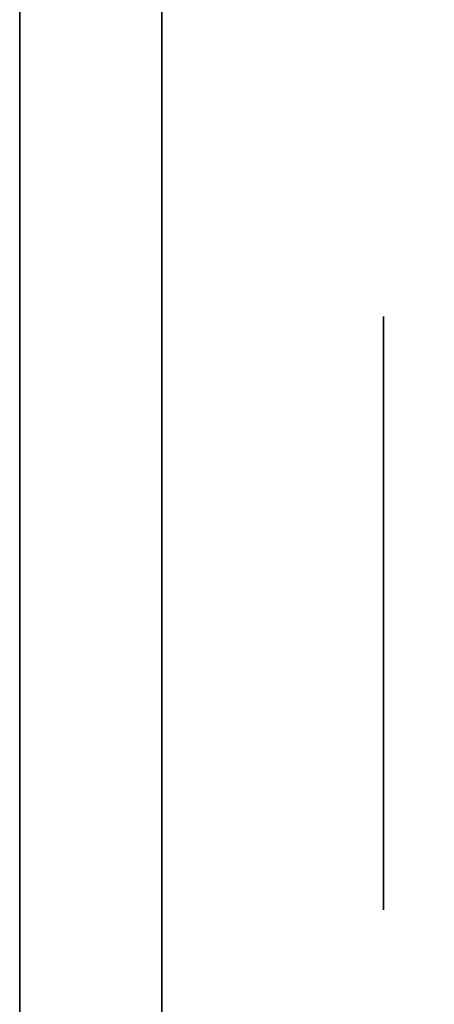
# Model space of a CAD drawing. Extents: x 248.8 to 273, y 2872.5 to 2876.7.
# Tile 230 of 256: x 270.8625 to 270.8812, y 2874.667 to 2874.7114. Entities that reach past the tile are written whole.
import ezdxf

# ---------------------------------------------------------------- set-up
doc = ezdxf.new("R2010")
doc.units = 0
doc.header["$LTSCALE"] = 150
doc.header["$MEASUREMENT"] = 0
doc.layers.add('3DFACE_BOLT', color=7, linetype='CONTINUOUS')
doc.layers.add('3DFACE_SHAPE', color=7, linetype='CONTINUOUS')

msp = doc.modelspace()

# ---------------------------------------------------------------- linework, layer by layer
at = {"layer": '3DFACE_BOLT', "color": 1}
for points, invisible_edges in [([(270.878887, 2874.698041, -0.065), (270.878887, 2874.691354, -0.076583), (270.868887, 2874.698041, -0.065)], 14), ([(270.868887, 2874.698041, -0.065), (270.878887, 2874.691354, -0.076583), (270.868887, 2874.691354, -0.076583)], 3), ([(270.878887, 2874.691354, -0.053417), (270.878887, 2874.698041, -0.065), (270.868887, 2874.691354, -0.053417)], 14), ([(270.868887, 2874.691354, -0.053417), (270.878887, 2874.698041, -0.065), (270.868887, 2874.698041, -0.065)], 3), ([(270.868887, 2874.698041, -0.065), (270.868887, 2874.691354, -0.076583), (270.868887, 2874.691354, -0.053417)], 2), ([(270.878887, 2874.698041, -0.135), (270.878887, 2874.691354, -0.146583), (270.868887, 2874.698041, -0.135)], 14), ([(270.868887, 2874.698041, -0.135), (270.878887, 2874.691354, -0.146583), (270.868887, 2874.691354, -0.146583)], 3), ([(270.878887, 2874.691354, -0.123417), (270.878887, 2874.698041, -0.135), (270.868887, 2874.691354, -0.123417)], 14), ([(270.868887, 2874.691354, -0.123417), (270.878887, 2874.698041, -0.135), (270.868887, 2874.698041, -0.135)], 3), ([(270.868887, 2874.698041, -0.135), (270.868887, 2874.691354, -0.146583), (270.868887, 2874.691354, -0.123417)], 2), ([(270.878887, 2874.698041, -0.065), (270.878887, 2874.691354, -0.053417), (270.878887, 2874.691354, -0.076583)], 2), ([(270.878887, 2874.698041, -0.135), (270.878887, 2874.691354, -0.123417), (270.878887, 2874.691354, -0.146583)], 2), ([(270.868887, 2874.692666, -0.065), (270.868887, 2874.692275, -0.067472), (270.818887, 2874.692666, -0.065)], 14), ([(270.818887, 2874.692666, -0.065), (270.868887, 2874.692275, -0.067472), (270.818887, 2874.692275, -0.067472)], 3), ([(270.818887, 2874.692275, -0.062528), (270.868887, 2874.692666, -0.065), (270.818887, 2874.692666, -0.065)], 3), ([(270.868887, 2874.692666, -0.135), (270.868887, 2874.692275, -0.137472), (270.818887, 2874.692666, -0.135)], 14), ([(270.818887, 2874.692666, -0.135), (270.868887, 2874.692275, -0.137472), (270.818887, 2874.692275, -0.137472)], 3), ([(270.818887, 2874.692275, -0.132528), (270.868887, 2874.692666, -0.135), (270.818887, 2874.692666, -0.135)], 3), ([(270.868887, 2874.692275, -0.062528), (270.868887, 2874.692666, -0.065), (270.818887, 2874.692275, -0.062528)], 14), ([(270.868887, 2874.692275, -0.132528), (270.868887, 2874.692666, -0.135), (270.818887, 2874.692275, -0.132528)], 14), ([(270.868887, 2874.692666, -0.065), (270.868887, 2874.692275, -0.062528), (270.868887, 2874.692275, -0.067472)], 2), ([(270.868887, 2874.692666, -0.135), (270.868887, 2874.692275, -0.132528), (270.868887, 2874.692275, -0.137472)], 2), ([(270.868887, 2874.692275, -0.067472), (270.868887, 2874.691139, -0.069702), (270.818887, 2874.692275, -0.067472)], 14), ([(270.818887, 2874.692275, -0.067472), (270.868887, 2874.691139, -0.069702), (270.818887, 2874.691139, -0.069702)], 3), ([(270.868887, 2874.691139, -0.060298), (270.868887, 2874.692275, -0.062528), (270.818887, 2874.691139, -0.060298)], 14), ([(270.818887, 2874.691139, -0.060298), (270.868887, 2874.692275, -0.062528), (270.818887, 2874.692275, -0.062528)], 3), ([(270.868887, 2874.692275, -0.137472), (270.868887, 2874.691139, -0.139702), (270.818887, 2874.692275, -0.137472)], 14), ([(270.818887, 2874.692275, -0.137472), (270.868887, 2874.691139, -0.139702), (270.818887, 2874.691139, -0.139702)], 3), ([(270.868887, 2874.691139, -0.130298), (270.868887, 2874.692275, -0.132528), (270.818887, 2874.691139, -0.130298)], 14), ([(270.818887, 2874.691139, -0.130298), (270.868887, 2874.692275, -0.132528), (270.818887, 2874.692275, -0.132528)], 3), ([(270.868887, 2874.692275, -0.062528), (270.868887, 2874.691139, -0.060298), (270.868887, 2874.692275, -0.067472)], 14), ([(270.868887, 2874.692275, -0.067472), (270.868887, 2874.691139, -0.060298), (270.868887, 2874.691139, -0.069702)], 3), ([(270.868887, 2874.692275, -0.132528), (270.868887, 2874.691139, -0.130298), (270.868887, 2874.692275, -0.137472)], 14), ([(270.868887, 2874.692275, -0.137472), (270.868887, 2874.691139, -0.130298), (270.868887, 2874.691139, -0.139702)], 3), ([(270.868887, 2874.691139, -0.069702), (270.868887, 2874.689369, -0.071472), (270.818887, 2874.691139, -0.069702)], 14), ([(270.818887, 2874.691139, -0.069702), (270.868887, 2874.689369, -0.071472), (270.818887, 2874.689369, -0.071472)], 3), ([(270.868887, 2874.689369, -0.058528), (270.868887, 2874.691139, -0.060298), (270.818887, 2874.689369, -0.058528)], 14), ([(270.818887, 2874.689369, -0.058528), (270.868887, 2874.691139, -0.060298), (270.818887, 2874.691139, -0.060298)], 3), ([(270.868887, 2874.691139, -0.139702), (270.868887, 2874.689369, -0.141472), (270.818887, 2874.691139, -0.139702)], 14), ([(270.818887, 2874.691139, -0.139702), (270.868887, 2874.689369, -0.141472), (270.818887, 2874.689369, -0.141472)], 3), ([(270.868887, 2874.689369, -0.128528), (270.868887, 2874.691139, -0.130298), (270.818887, 2874.689369, -0.128528)], 14), ([(270.818887, 2874.689369, -0.128528), (270.868887, 2874.691139, -0.130298), (270.818887, 2874.691139, -0.130298)], 3), ([(270.878887, 2874.691354, -0.076583), (270.878887, 2874.677979, -0.076583), (270.868887, 2874.691354, -0.076583)], 14), ([(270.868887, 2874.691354, -0.076583), (270.878887, 2874.677979, -0.076583), (270.868887, 2874.677979, -0.076583)], 3), ([(270.878887, 2874.677979, -0.053417), (270.878887, 2874.691354, -0.053417), (270.868887, 2874.677979, -0.053417)], 14), ([(270.868887, 2874.677979, -0.053417), (270.878887, 2874.691354, -0.053417), (270.868887, 2874.691354, -0.053417)], 3), ([(270.868887, 2874.691354, -0.076583), (270.868887, 2874.677979, -0.076583), (270.868887, 2874.691354, -0.053417)], 14), ([(270.868887, 2874.691354, -0.053417), (270.868887, 2874.677979, -0.076583), (270.868887, 2874.677979, -0.053417)], 3), ([(270.878887, 2874.691354, -0.146583), (270.878887, 2874.677979, -0.146583), (270.868887, 2874.691354, -0.146583)], 14), ([(270.868887, 2874.691354, -0.146583), (270.878887, 2874.677979, -0.146583), (270.868887, 2874.677979, -0.146583)], 3), ([(270.878887, 2874.677979, -0.123417), (270.878887, 2874.691354, -0.123417), (270.868887, 2874.677979, -0.123417)], 14), ([(270.868887, 2874.677979, -0.123417), (270.878887, 2874.691354, -0.123417), (270.868887, 2874.691354, -0.123417)], 3), ([(270.868887, 2874.691354, -0.146583), (270.868887, 2874.677979, -0.146583), (270.868887, 2874.691354, -0.123417)], 14), ([(270.868887, 2874.691354, -0.123417), (270.868887, 2874.677979, -0.146583), (270.868887, 2874.677979, -0.123417)], 3), ([(270.868887, 2874.691139, -0.060298), (270.868887, 2874.689369, -0.058528), (270.868887, 2874.691139, -0.069702)], 14), ([(270.868887, 2874.691139, -0.069702), (270.868887, 2874.689369, -0.058528), (270.868887, 2874.689369, -0.071472)], 3), ([(270.868887, 2874.691139, -0.130298), (270.868887, 2874.689369, -0.128528), (270.868887, 2874.691139, -0.139702)], 14), ([(270.868887, 2874.691139, -0.139702), (270.868887, 2874.689369, -0.128528), (270.868887, 2874.689369, -0.141472)], 3), ([(270.878887, 2874.691354, -0.053417), (270.878887, 2874.677979, -0.053417), (270.878887, 2874.691354, -0.076583)], 14), ([(270.878887, 2874.691354, -0.076583), (270.878887, 2874.677979, -0.053417), (270.878887, 2874.677979, -0.076583)], 3), ([(270.878887, 2874.691354, -0.123417), (270.878887, 2874.677979, -0.123417), (270.878887, 2874.691354, -0.146583)], 14), ([(270.878887, 2874.691354, -0.146583), (270.878887, 2874.677979, -0.123417), (270.878887, 2874.677979, -0.146583)], 3), ([(270.868887, 2874.689369, -0.071472), (270.868887, 2874.687139, -0.072608), (270.818887, 2874.689369, -0.071472)], 14), ([(270.818887, 2874.689369, -0.071472), (270.868887, 2874.687139, -0.072608), (270.818887, 2874.687139, -0.072608)], 3), ([(270.868887, 2874.687139, -0.057392), (270.868887, 2874.689369, -0.058528), (270.818887, 2874.687139, -0.057392)], 14), ([(270.818887, 2874.687139, -0.057392), (270.868887, 2874.689369, -0.058528), (270.818887, 2874.689369, -0.058528)], 3), ([(270.868887, 2874.689369, -0.141472), (270.868887, 2874.687139, -0.142608), (270.818887, 2874.689369, -0.141472)], 14), ([(270.818887, 2874.689369, -0.141472), (270.868887, 2874.687139, -0.142608), (270.818887, 2874.687139, -0.142608)], 3), ([(270.868887, 2874.687139, -0.127392), (270.868887, 2874.689369, -0.128528), (270.818887, 2874.687139, -0.127392)], 14), ([(270.818887, 2874.687139, -0.127392), (270.868887, 2874.689369, -0.128528), (270.818887, 2874.689369, -0.128528)], 3), ([(270.868887, 2874.689369, -0.058528), (270.868887, 2874.687139, -0.057392), (270.868887, 2874.689369, -0.071472)], 14), ([(270.868887, 2874.689369, -0.071472), (270.868887, 2874.687139, -0.057392), (270.868887, 2874.687139, -0.072608)], 3), ([(270.868887, 2874.689369, -0.128528), (270.868887, 2874.687139, -0.127392), (270.868887, 2874.689369, -0.141472)], 14), ([(270.868887, 2874.689369, -0.141472), (270.868887, 2874.687139, -0.127392), (270.868887, 2874.687139, -0.142608)], 3), ([(270.868887, 2874.687139, -0.072608), (270.868887, 2874.684666, -0.073), (270.818887, 2874.687139, -0.072608)], 14), ([(270.818887, 2874.687139, -0.072608), (270.868887, 2874.684666, -0.073), (270.818887, 2874.684666, -0.073)], 3), ([(270.868887, 2874.684666, -0.057), (270.868887, 2874.687139, -0.057392), (270.818887, 2874.684666, -0.057)], 14), ([(270.818887, 2874.684666, -0.057), (270.868887, 2874.687139, -0.057392), (270.818887, 2874.687139, -0.057392)], 3), ([(270.868887, 2874.687139, -0.142608), (270.868887, 2874.684666, -0.143), (270.818887, 2874.687139, -0.142608)], 14), ([(270.818887, 2874.687139, -0.142608), (270.868887, 2874.684666, -0.143), (270.818887, 2874.684666, -0.143)], 3), ([(270.868887, 2874.684666, -0.127), (270.868887, 2874.687139, -0.127392), (270.818887, 2874.684666, -0.127)], 14), ([(270.818887, 2874.684666, -0.127), (270.868887, 2874.687139, -0.127392), (270.818887, 2874.687139, -0.127392)], 3), ([(270.868887, 2874.687139, -0.057392), (270.868887, 2874.684666, -0.057), (270.868887, 2874.687139, -0.072608)], 14), ([(270.868887, 2874.687139, -0.072608), (270.868887, 2874.684666, -0.057), (270.868887, 2874.684666, -0.073)], 3), ([(270.868887, 2874.687139, -0.127392), (270.868887, 2874.684666, -0.127), (270.868887, 2874.687139, -0.142608)], 14), ([(270.868887, 2874.687139, -0.142608), (270.868887, 2874.684666, -0.127), (270.868887, 2874.684666, -0.143)], 3), ([(270.868887, 2874.684666, -0.073), (270.868887, 2874.682194, -0.072608), (270.818887, 2874.684666, -0.073)], 14), ([(270.818887, 2874.684666, -0.073), (270.868887, 2874.682194, -0.072608), (270.818887, 2874.682194, -0.072608)], 3), ([(270.818887, 2874.682194, -0.057392), (270.868887, 2874.684666, -0.057), (270.818887, 2874.684666, -0.057)], 3), ([(270.868887, 2874.684666, -0.143), (270.868887, 2874.682194, -0.142608), (270.818887, 2874.684666, -0.143)], 14), ([(270.818887, 2874.684666, -0.143), (270.868887, 2874.682194, -0.142608), (270.818887, 2874.682194, -0.142608)], 3), ([(270.818887, 2874.682194, -0.127392), (270.868887, 2874.684666, -0.127), (270.818887, 2874.684666, -0.127)], 3), ([(270.868887, 2874.682194, -0.057392), (270.868887, 2874.684666, -0.057), (270.818887, 2874.682194, -0.057392)], 14), ([(270.868887, 2874.682194, -0.127392), (270.868887, 2874.684666, -0.127), (270.818887, 2874.682194, -0.127392)], 14), ([(270.868887, 2874.684666, -0.057), (270.868887, 2874.682194, -0.057392), (270.868887, 2874.684666, -0.073)], 14), ([(270.868887, 2874.684666, -0.073), (270.868887, 2874.682194, -0.057392), (270.868887, 2874.682194, -0.072608)], 3), ([(270.868887, 2874.684666, -0.127), (270.868887, 2874.682194, -0.127392), (270.868887, 2874.684666, -0.143)], 14), ([(270.868887, 2874.684666, -0.143), (270.868887, 2874.682194, -0.127392), (270.868887, 2874.682194, -0.142608)], 3), ([(270.868887, 2874.682194, -0.072608), (270.868887, 2874.679964, -0.071472), (270.818887, 2874.682194, -0.072608)], 14), ([(270.818887, 2874.682194, -0.072608), (270.868887, 2874.679964, -0.071472), (270.818887, 2874.679964, -0.071472)], 3), ([(270.868887, 2874.679964, -0.058528), (270.868887, 2874.682194, -0.057392), (270.818887, 2874.679964, -0.058528)], 14), ([(270.818887, 2874.679964, -0.058528), (270.868887, 2874.682194, -0.057392), (270.818887, 2874.682194, -0.057392)], 3), ([(270.868887, 2874.682194, -0.142608), (270.868887, 2874.679964, -0.141472), (270.818887, 2874.682194, -0.142608)], 14), ([(270.818887, 2874.682194, -0.142608), (270.868887, 2874.679964, -0.141472), (270.818887, 2874.679964, -0.141472)], 3), ([(270.868887, 2874.679964, -0.128528), (270.868887, 2874.682194, -0.127392), (270.818887, 2874.679964, -0.128528)], 14), ([(270.818887, 2874.679964, -0.128528), (270.868887, 2874.682194, -0.127392), (270.818887, 2874.682194, -0.127392)], 3), ([(270.868887, 2874.682194, -0.057392), (270.868887, 2874.679964, -0.058528), (270.868887, 2874.682194, -0.072608)], 14), ([(270.868887, 2874.682194, -0.072608), (270.868887, 2874.679964, -0.058528), (270.868887, 2874.679964, -0.071472)], 3), ([(270.868887, 2874.682194, -0.127392), (270.868887, 2874.679964, -0.128528), (270.868887, 2874.682194, -0.142608)], 14), ([(270.868887, 2874.682194, -0.142608), (270.868887, 2874.679964, -0.128528), (270.868887, 2874.679964, -0.141472)], 3), ([(270.868887, 2874.679964, -0.071472), (270.868887, 2874.678194, -0.069702), (270.818887, 2874.679964, -0.071472)], 14), ([(270.818887, 2874.679964, -0.071472), (270.868887, 2874.678194, -0.069702), (270.818887, 2874.678194, -0.069702)], 3), ([(270.868887, 2874.678194, -0.060298), (270.868887, 2874.679964, -0.058528), (270.818887, 2874.678194, -0.060298)], 14), ([(270.818887, 2874.678194, -0.060298), (270.868887, 2874.679964, -0.058528), (270.818887, 2874.679964, -0.058528)], 3), ([(270.868887, 2874.679964, -0.141472), (270.868887, 2874.678194, -0.139702), (270.818887, 2874.679964, -0.141472)], 14), ([(270.818887, 2874.679964, -0.141472), (270.868887, 2874.678194, -0.139702), (270.818887, 2874.678194, -0.139702)], 3), ([(270.868887, 2874.678194, -0.130298), (270.868887, 2874.679964, -0.128528), (270.818887, 2874.678194, -0.130298)], 14), ([(270.818887, 2874.678194, -0.130298), (270.868887, 2874.679964, -0.128528), (270.818887, 2874.679964, -0.128528)], 3), ([(270.868887, 2874.679964, -0.058528), (270.868887, 2874.678194, -0.060298), (270.868887, 2874.679964, -0.071472)], 14), ([(270.868887, 2874.679964, -0.071472), (270.868887, 2874.678194, -0.060298), (270.868887, 2874.678194, -0.069702)], 3), ([(270.868887, 2874.679964, -0.128528), (270.868887, 2874.678194, -0.130298), (270.868887, 2874.679964, -0.141472)], 14), ([(270.868887, 2874.679964, -0.141472), (270.868887, 2874.678194, -0.130298), (270.868887, 2874.678194, -0.139702)], 3), ([(270.868887, 2874.678194, -0.069702), (270.868887, 2874.677058, -0.067472), (270.818887, 2874.678194, -0.069702)], 14), ([(270.818887, 2874.678194, -0.069702), (270.868887, 2874.677058, -0.067472), (270.818887, 2874.677058, -0.067472)], 3), ([(270.868887, 2874.677058, -0.062528), (270.868887, 2874.678194, -0.060298), (270.818887, 2874.677058, -0.062528)], 14), ([(270.818887, 2874.677058, -0.062528), (270.868887, 2874.678194, -0.060298), (270.818887, 2874.678194, -0.060298)], 3), ([(270.868887, 2874.678194, -0.139702), (270.868887, 2874.677058, -0.137472), (270.818887, 2874.678194, -0.139702)], 14), ([(270.818887, 2874.678194, -0.139702), (270.868887, 2874.677058, -0.137472), (270.818887, 2874.677058, -0.137472)], 3), ([(270.868887, 2874.677058, -0.132528), (270.868887, 2874.678194, -0.130298), (270.818887, 2874.677058, -0.132528)], 14), ([(270.818887, 2874.677058, -0.132528), (270.868887, 2874.678194, -0.130298), (270.818887, 2874.678194, -0.130298)], 3), ([(270.868887, 2874.678194, -0.060298), (270.868887, 2874.677058, -0.062528), (270.868887, 2874.678194, -0.069702)], 14), ([(270.868887, 2874.678194, -0.069702), (270.868887, 2874.677058, -0.062528), (270.868887, 2874.677058, -0.067472)], 3), ([(270.868887, 2874.678194, -0.130298), (270.868887, 2874.677058, -0.132528), (270.868887, 2874.678194, -0.139702)], 14), ([(270.868887, 2874.678194, -0.139702), (270.868887, 2874.677058, -0.132528), (270.868887, 2874.677058, -0.137472)], 3), ([(270.878887, 2874.677979, -0.076583), (270.878887, 2874.671291, -0.065), (270.868887, 2874.677979, -0.076583)], 14), ([(270.868887, 2874.677979, -0.076583), (270.878887, 2874.671291, -0.065), (270.868887, 2874.671291, -0.065)], 3), ([(270.878887, 2874.671291, -0.065), (270.878887, 2874.677979, -0.053417), (270.868887, 2874.671291, -0.065)], 14), ([(270.868887, 2874.671291, -0.065), (270.878887, 2874.677979, -0.053417), (270.868887, 2874.677979, -0.053417)], 3), ([(270.868887, 2874.677979, -0.076583), (270.868887, 2874.671291, -0.065), (270.868887, 2874.677979, -0.053417)], 12), ([(270.878887, 2874.677979, -0.146583), (270.878887, 2874.671291, -0.135), (270.868887, 2874.677979, -0.146583)], 14), ([(270.868887, 2874.677979, -0.146583), (270.878887, 2874.671291, -0.135), (270.868887, 2874.671291, -0.135)], 3), ([(270.878887, 2874.671291, -0.135), (270.878887, 2874.677979, -0.123417), (270.868887, 2874.671291, -0.135)], 14), ([(270.868887, 2874.671291, -0.135), (270.878887, 2874.677979, -0.123417), (270.868887, 2874.677979, -0.123417)], 3), ([(270.868887, 2874.677979, -0.146583), (270.868887, 2874.671291, -0.135), (270.868887, 2874.677979, -0.123417)], 12), ([(270.878887, 2874.677979, -0.053417), (270.878887, 2874.671291, -0.065), (270.878887, 2874.677979, -0.076583)], 12), ([(270.878887, 2874.677979, -0.123417), (270.878887, 2874.671291, -0.135), (270.878887, 2874.677979, -0.146583)], 12), ([(270.868887, 2874.677058, -0.067472), (270.868887, 2874.676666, -0.065), (270.818887, 2874.677058, -0.067472)], 14), ([(270.818887, 2874.677058, -0.067472), (270.868887, 2874.676666, -0.065), (270.818887, 2874.676666, -0.065)], 3), ([(270.868887, 2874.676666, -0.065), (270.868887, 2874.677058, -0.062528), (270.818887, 2874.676666, -0.065)], 14), ([(270.818887, 2874.676666, -0.065), (270.868887, 2874.677058, -0.062528), (270.818887, 2874.677058, -0.062528)], 3), ([(270.868887, 2874.677058, -0.137472), (270.868887, 2874.676666, -0.135), (270.818887, 2874.677058, -0.137472)], 14), ([(270.818887, 2874.677058, -0.137472), (270.868887, 2874.676666, -0.135), (270.818887, 2874.676666, -0.135)], 3), ([(270.868887, 2874.676666, -0.135), (270.868887, 2874.677058, -0.132528), (270.818887, 2874.676666, -0.135)], 14), ([(270.818887, 2874.676666, -0.135), (270.868887, 2874.677058, -0.132528), (270.818887, 2874.677058, -0.132528)], 3), ([(270.868887, 2874.677058, -0.062528), (270.868887, 2874.676666, -0.065), (270.868887, 2874.677058, -0.067472)], 12), ([(270.868887, 2874.677058, -0.132528), (270.868887, 2874.676666, -0.135), (270.868887, 2874.677058, -0.137472)], 12)]:
    msp.add_3dface(points, dxfattribs=dict(at, invisible_edges=invisible_edges))
at = {"layer": '3DFACE_SHAPE', "color": 13}
for points, invisible_edges in [([(270.959337, 2872.521516), (270.959337, 2876.721516), (270.759337, 2872.521516)], 2), ([(270.959337, 2876.721516), (270.759337, 2876.721516), (270.759337, 2872.521516)], 12), ([(270.759337, 2872.521516, -0.2), (270.759337, 2876.721516, -0.2), (270.959337, 2872.521516, -0.2)], 2), ([(270.759337, 2876.721516, -0.2), (270.959337, 2876.721516, -0.2), (270.959337, 2872.521516, -0.2)], 12), ([(270.862487, 2872.521516, -0.0095), (270.862487, 2876.721516, -0.0095), (270.959337, 2872.521516, -0.0095)], 2), ([(270.862487, 2876.721516, -0.0095), (270.959337, 2876.721516, -0.0095), (270.959337, 2872.521516, -0.0095)], 12), ([(270.959337, 2872.521516, -0.1905), (270.959337, 2876.721516, -0.1905), (270.862487, 2872.521516, -0.1905)], 2), ([(270.959337, 2876.721516, -0.1905), (270.862487, 2876.721516, -0.1905), (270.862487, 2872.521516, -0.1905)], 12), ([(270.862487, 2874.693167, -0.065), (270.862487, 2874.690677, -0.05899), (270.862487, 2874.726667, -0.065)], 14), ([(270.862487, 2874.690677, -0.05899), (270.862487, 2874.684666, -0.0565), (270.862487, 2874.726667, -0.065)], 14), ([(270.862487, 2874.726667, -0.065), (270.862487, 2874.684666, -0.0565), (270.862487, 2874.726667, -0.03)], 15), ([(270.862487, 2874.684666, -0.0565), (270.862487, 2874.678656, -0.05899), (270.862487, 2874.726667, -0.03)], 14), ([(270.862487, 2874.726667, -0.03), (270.862487, 2874.678656, -0.05899), (270.862487, 2874.624667, -0.03)], 3), ([(270.862487, 2874.624667, -0.17), (270.862487, 2874.690677, -0.14101), (270.862487, 2874.726667, -0.17)], 3), ([(270.862487, 2874.690677, -0.14101), (270.862487, 2874.726667, -0.135), (270.862487, 2874.726667, -0.17)], 13), ([(270.862487, 2874.690677, -0.14101), (270.862487, 2874.693167, -0.135), (270.862487, 2874.726667, -0.135)], 14), ([(270.862487, 2874.693167, -0.065), (270.862487, 2874.726667, -0.065), (270.862487, 2874.690677, -0.12899)], 15), ([(270.862487, 2874.690677, -0.12899), (270.862487, 2874.726667, -0.065), (270.862487, 2874.693167, -0.135)], 3), ([(270.862487, 2874.726667, -0.065), (270.862487, 2874.726667, -0.135), (270.862487, 2874.693167, -0.135)], 14), ([(270.862487, 2874.624667, -0.03), (270.868887, 2874.684666, -0.03), (270.862487, 2874.726667, -0.03)], 3), ([(270.868887, 2874.684666, -0.03), (270.868887, 2874.726667, -0.03), (270.862487, 2874.726667, -0.03)], 12), ([(270.868887, 2874.726667, -0.17), (270.868887, 2874.631067, -0.17), (270.862487, 2874.726667, -0.17)], 2), ([(270.862487, 2874.726667, -0.17), (270.868887, 2874.631067, -0.17), (270.862487, 2874.624667, -0.17)], 3), ([(270.868887, 2874.684666, -0.03), (270.868887, 2874.690677, -0.05899), (270.868887, 2874.726667, -0.03)], 15), ([(270.868887, 2874.690677, -0.05899), (270.868887, 2874.693167, -0.065), (270.868887, 2874.726667, -0.03)], 14), ([(270.868887, 2874.726667, -0.03), (270.868887, 2874.693167, -0.065), (270.868887, 2874.690677, -0.07101)], 13), ([(270.868887, 2874.690677, -0.07101), (270.868887, 2874.693167, -0.135), (270.868887, 2874.726667, -0.03)], 15), ([(270.868887, 2874.693167, -0.135), (270.868887, 2874.726667, -0.17), (270.868887, 2874.726667, -0.03)], 13), ([(270.868887, 2874.693167, -0.135), (270.868887, 2874.690677, -0.14101), (270.868887, 2874.726667, -0.17)], 14), ([(270.868887, 2874.690677, -0.14101), (270.868887, 2874.684666, -0.1435), (270.868887, 2874.726667, -0.17)], 14), ([(270.868887, 2874.726667, -0.17), (270.868887, 2874.684666, -0.1435), (270.868887, 2874.678656, -0.14101)], 13), ([(270.868887, 2874.726667, -0.17), (270.868887, 2874.678656, -0.14101), (270.868887, 2874.631067, -0.17)], 3), ([(270.862487, 2874.690677, -0.07101), (270.862487, 2874.693167, -0.065), (270.862487, 2874.690677, -0.12899)], 14), ([(270.868887, 2874.690677, -0.12899), (270.862487, 2874.690677, -0.12899), (270.868887, 2874.693167, -0.135)], 3), ([(270.862487, 2874.690677, -0.12899), (270.862487, 2874.693167, -0.135), (270.868887, 2874.693167, -0.135)], 14), ([(270.868887, 2874.693167, -0.135), (270.862487, 2874.693167, -0.135), (270.868887, 2874.690677, -0.14101)], 3), ([(270.862487, 2874.693167, -0.135), (270.862487, 2874.690677, -0.14101), (270.868887, 2874.690677, -0.14101)], 14), ([(270.868887, 2874.690677, -0.05899), (270.862487, 2874.690677, -0.05899), (270.868887, 2874.693167, -0.065)], 3), ([(270.862487, 2874.690677, -0.05899), (270.862487, 2874.693167, -0.065), (270.868887, 2874.693167, -0.065)], 14), ([(270.868887, 2874.693167, -0.065), (270.862487, 2874.693167, -0.065), (270.868887, 2874.690677, -0.07101)], 3), ([(270.862487, 2874.693167, -0.065), (270.862487, 2874.690677, -0.07101), (270.868887, 2874.690677, -0.07101)], 14), ([(270.868887, 2874.690677, -0.12899), (270.868887, 2874.693167, -0.135), (270.868887, 2874.690677, -0.07101)], 14), ([(270.862487, 2874.684666, -0.1435), (270.862487, 2874.690677, -0.14101), (270.862487, 2874.624667, -0.17)], 14), ([(270.862487, 2874.690677, -0.12899), (270.862487, 2874.684666, -0.1265), (270.862487, 2874.690677, -0.07101)], 14), ([(270.862487, 2874.684666, -0.1265), (270.862487, 2874.684666, -0.0735), (270.862487, 2874.690677, -0.07101)], 13), ([(270.868887, 2874.690677, -0.14101), (270.862487, 2874.690677, -0.14101), (270.868887, 2874.684666, -0.1435)], 3), ([(270.862487, 2874.690677, -0.14101), (270.862487, 2874.684666, -0.1435), (270.868887, 2874.684666, -0.1435)], 14), ([(270.868887, 2874.684666, -0.1265), (270.862487, 2874.684666, -0.1265), (270.868887, 2874.690677, -0.12899)], 3), ([(270.862487, 2874.684666, -0.1265), (270.862487, 2874.690677, -0.12899), (270.868887, 2874.690677, -0.12899)], 14), ([(270.868887, 2874.690677, -0.07101), (270.862487, 2874.690677, -0.07101), (270.868887, 2874.684666, -0.0735)], 3), ([(270.862487, 2874.690677, -0.07101), (270.862487, 2874.684666, -0.0735), (270.868887, 2874.684666, -0.0735)], 14), ([(270.868887, 2874.684666, -0.0565), (270.862487, 2874.684666, -0.0565), (270.868887, 2874.690677, -0.05899)], 3), ([(270.862487, 2874.684666, -0.0565), (270.862487, 2874.690677, -0.05899), (270.868887, 2874.690677, -0.05899)], 14), ([(270.868887, 2874.684666, -0.0565), (270.868887, 2874.690677, -0.05899), (270.868887, 2874.684666, -0.03)], 14), ([(270.868887, 2874.690677, -0.07101), (270.868887, 2874.684666, -0.0735), (270.868887, 2874.690677, -0.12899)], 14), ([(270.868887, 2874.684666, -0.0735), (270.868887, 2874.684666, -0.1265), (270.868887, 2874.690677, -0.12899)], 13), ([(270.862487, 2874.684666, -0.1265), (270.862487, 2874.678656, -0.12899), (270.862487, 2874.684666, -0.0735)], 14), ([(270.862487, 2874.678656, -0.12899), (270.862487, 2874.676167, -0.135), (270.862487, 2874.684666, -0.0735)], 14), ([(270.862487, 2874.684666, -0.0735), (270.862487, 2874.676167, -0.135), (270.862487, 2874.678656, -0.07101)], 3), ([(270.862487, 2874.684666, -0.1435), (270.862487, 2874.624667, -0.135), (270.862487, 2874.678656, -0.14101)], 3), ([(270.862487, 2874.624667, -0.135), (270.862487, 2874.684666, -0.1435), (270.862487, 2874.624667, -0.17)], 3), ([(270.868887, 2874.684666, -0.1435), (270.862487, 2874.684666, -0.1435), (270.868887, 2874.678656, -0.14101)], 3), ([(270.862487, 2874.684666, -0.1435), (270.862487, 2874.678656, -0.14101), (270.868887, 2874.678656, -0.14101)], 14), ([(270.868887, 2874.678656, -0.12899), (270.862487, 2874.678656, -0.12899), (270.868887, 2874.684666, -0.1265)], 3), ([(270.862487, 2874.678656, -0.12899), (270.862487, 2874.684666, -0.1265), (270.868887, 2874.684666, -0.1265)], 14), ([(270.868887, 2874.684666, -0.0735), (270.862487, 2874.684666, -0.0735), (270.868887, 2874.678656, -0.07101)], 3), ([(270.862487, 2874.684666, -0.0735), (270.862487, 2874.678656, -0.07101), (270.868887, 2874.678656, -0.07101)], 14), ([(270.868887, 2874.678656, -0.05899), (270.862487, 2874.678656, -0.05899), (270.868887, 2874.684666, -0.0565)], 3), ([(270.862487, 2874.678656, -0.05899), (270.862487, 2874.684666, -0.0565), (270.868887, 2874.684666, -0.0565)], 14), ([(270.868887, 2874.631067, -0.03), (270.868887, 2874.684666, -0.03), (270.862487, 2874.624667, -0.03)], 14), ([(270.868887, 2874.684666, -0.0735), (270.868887, 2874.678656, -0.07101), (270.868887, 2874.684666, -0.1265)], 14), ([(270.868887, 2874.684666, -0.1265), (270.868887, 2874.678656, -0.07101), (270.868887, 2874.678656, -0.12899)], 15), ([(270.868887, 2874.678656, -0.05899), (270.868887, 2874.684666, -0.03), (270.868887, 2874.631067, -0.03)], 13), ([(270.868887, 2874.678656, -0.05899), (270.868887, 2874.684666, -0.0565), (270.868887, 2874.684666, -0.03)], 14), ([(270.862487, 2874.678656, -0.05899), (270.862487, 2874.624667, -0.065), (270.862487, 2874.624667, -0.03)], 13), ([(270.862487, 2874.678656, -0.05899), (270.862487, 2874.676167, -0.065), (270.862487, 2874.624667, -0.065)], 14), ([(270.862487, 2874.676167, -0.065), (270.862487, 2874.678656, -0.07101), (270.862487, 2874.624667, -0.065)], 14), ([(270.862487, 2874.676167, -0.135), (270.862487, 2874.624667, -0.065), (270.862487, 2874.678656, -0.07101)], 15), ([(270.862487, 2874.678656, -0.14101), (270.862487, 2874.624667, -0.135), (270.862487, 2874.676167, -0.135)], 3), ([(270.868887, 2874.678656, -0.14101), (270.862487, 2874.678656, -0.14101), (270.868887, 2874.676167, -0.135)], 3), ([(270.862487, 2874.678656, -0.14101), (270.862487, 2874.676167, -0.135), (270.868887, 2874.676167, -0.135)], 14), ([(270.868887, 2874.676167, -0.135), (270.862487, 2874.676167, -0.135), (270.868887, 2874.678656, -0.12899)], 3), ([(270.862487, 2874.676167, -0.135), (270.862487, 2874.678656, -0.12899), (270.868887, 2874.678656, -0.12899)], 14), ([(270.868887, 2874.678656, -0.07101), (270.862487, 2874.678656, -0.07101), (270.868887, 2874.676167, -0.065)], 3), ([(270.862487, 2874.678656, -0.07101), (270.862487, 2874.676167, -0.065), (270.868887, 2874.676167, -0.065)], 14), ([(270.868887, 2874.676167, -0.065), (270.862487, 2874.676167, -0.065), (270.868887, 2874.678656, -0.05899)], 3), ([(270.862487, 2874.676167, -0.065), (270.862487, 2874.678656, -0.05899), (270.868887, 2874.678656, -0.05899)], 14), ([(270.868887, 2874.678656, -0.14101), (270.868887, 2874.676167, -0.135), (270.868887, 2874.631067, -0.17)], 14), ([(270.868887, 2874.631067, -0.17), (270.868887, 2874.676167, -0.135), (270.868887, 2874.678656, -0.12899)], 13), ([(270.868887, 2874.678656, -0.07101), (270.868887, 2874.676167, -0.065), (270.868887, 2874.678656, -0.12899)], 14), ([(270.868887, 2874.678656, -0.12899), (270.868887, 2874.676167, -0.065), (270.868887, 2874.631067, -0.17)], 15), ([(270.868887, 2874.676167, -0.065), (270.868887, 2874.678656, -0.05899), (270.868887, 2874.631067, -0.17)], 14), ([(270.868887, 2874.631067, -0.17), (270.868887, 2874.678656, -0.05899), (270.868887, 2874.631067, -0.03)], 3), ([(270.862487, 2874.624667, -0.135), (270.862487, 2874.624667, -0.065), (270.862487, 2874.676167, -0.135)], 14)]:
    msp.add_3dface(points, dxfattribs=dict(at, invisible_edges=invisible_edges))

doc.saveas('drawing.dxf')
